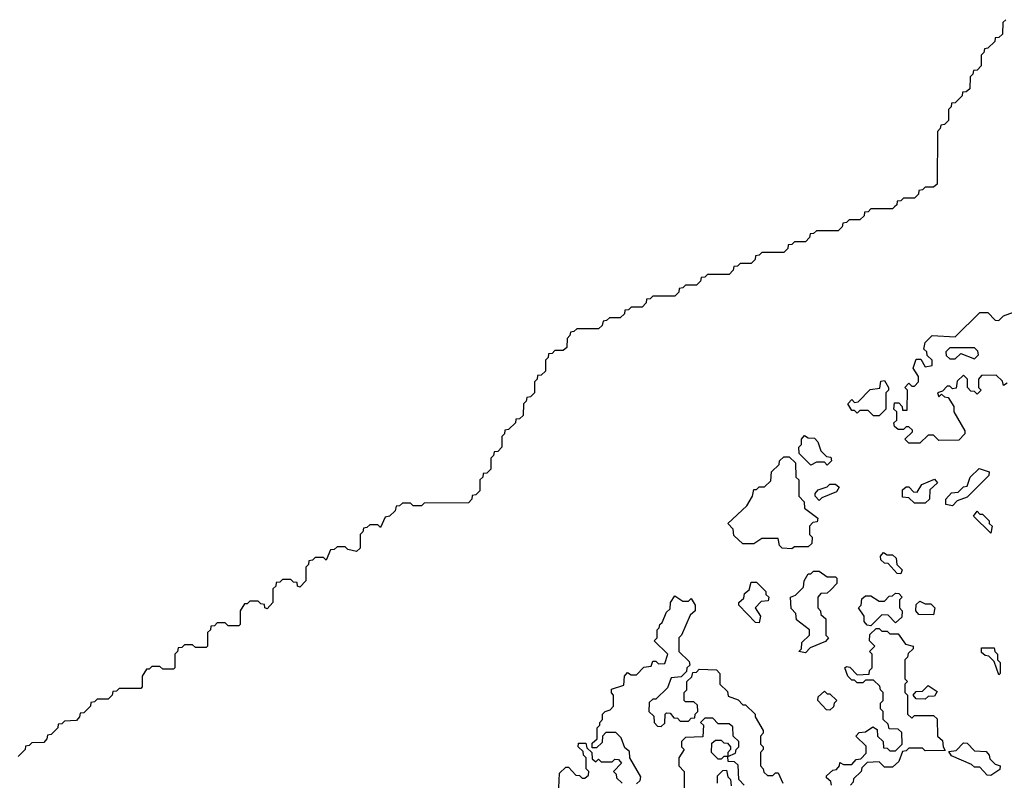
# Model space of a CAD drawing. Extents: x 2708302 to 2968450, y 494490 to 722710.
# Tile 116 of 256: x 2851580 to 2855195, y 639005 to 641805. Entities that reach past the tile are written whole.
import ezdxf

# ---------------------------------------------------------------- set-up
doc = ezdxf.new("R2010")
doc.units = 0

msp = doc.modelspace()

# ---------------------------------------------------------------- linework, layer by layer
at = {"layer": '0CON20XD'}
for points in [[(2855200, 641805), (2855190, 641795), (2855188.3, 641751.7), (2855175, 641740), (2855161.7, 641738.3), (2855160, 641725), (2855135, 641700), (2855121.7, 641698.3), (2855120, 641685), (2855110, 641675), (2855110, 641635), (2855095, 641620), (2855081.7, 641618.3), (2855080, 641605), (2855070, 641595), (2855068.3, 641551.7), (2855055, 641540), (2855041.7, 641538.3), (2855040, 641525), (2855015, 641500), (2855001.7, 641498.3), (2855000, 641485), (2854990, 641475), (2854990, 641435), (2854975, 641420), (2854961.7, 641418.3), (2854960, 641405), (2854950, 641395), (2854948.3, 641201.7), (2854935, 641190), (2854905, 641190), (2854895, 641180), (2854881.7, 641178.3), (2854880, 641165), (2854865, 641150), (2854825, 641150), (2854815, 641140), (2854801.7, 641138.3), (2854800, 641125), (2854791.7, 641118.3), (2854785, 641110), (2854705, 641110), (2854695, 641100), (2854681.7, 641098.3), (2854680, 641085), (2854665, 641070), (2854625, 641070), (2854615, 641060), (2854601.7, 641058.3), (2854600, 641045), (2854585, 641030), (2854505, 641030), (2854495, 641020), (2854481.7, 641018.3), (2854480, 641005), (2854465, 640990), (2854425, 640990), (2854415, 640980), (2854401.7, 640978.3), (2854400, 640965), (2854385, 640950), (2854305, 640950), (2854295, 640940), (2854281.7, 640938.3), (2854280, 640925), (2854265, 640910), (2854225, 640910), (2854215, 640900), (2854201.7, 640898.3), (2854200, 640885), (2854185, 640870), (2854105, 640870), (2854095, 640860), (2854081.7, 640858.3), (2854080, 640845), (2854065, 640830), (2854025, 640830), (2854015, 640820), (2854001.7, 640818.3), (2854000, 640805), (2853985, 640790), (2853905, 640790), (2853895, 640780), (2853881.7, 640778.3), (2853880, 640765), (2853865, 640750), (2853825, 640750), (2853815, 640740), (2853801.7, 640738.3), (2853800, 640725), (2853785, 640710), (2853745, 640710), (2853735, 640700), (2853721.7, 640698.3), (2853718.3, 640681.7), (2853705, 640670), (2853625, 640670), (2853615, 640660), (2853601.7, 640658.3), (2853600, 640645), (2853590, 640635), (2853588.3, 640601.7), (2853575, 640590), (2853545, 640590), (2853535, 640580), (2853521.7, 640578.3), (2853520, 640565), (2853510, 640555), (2853510, 640515), (2853495, 640500), (2853481.7, 640498.3), (2853480, 640485), (2853470, 640475), (2853470, 640435), (2853455, 640420), (2853441.7, 640418.3), (2853440, 640405), (2853430, 640395), (2853428.3, 640351.7), (2853415, 640340), (2853401.7, 640338.3), (2853400, 640325), (2853375, 640300), (2853361.7, 640298.3), (2853360, 640285), (2853350, 640275), (2853350, 640235), (2853335, 640220), (2853321.7, 640218.3), (2853320, 640205), (2853310, 640195), (2853310, 640155), (2853295, 640140), (2853281.7, 640138.3), (2853280, 640125), (2853270, 640115), (2853270, 640075), (2853255, 640060), (2853241.7, 640058.3), (2853240, 640045), (2853228.3, 640031.7), (2853065, 640030), (2853055, 640020), (2853025, 640020), (2853015, 640030), (2852985, 640030), (2852975, 640020), (2852961.7, 640018.3), (2852958.3, 640001.7), (2852938.3, 639981.7), (2852921.7, 639978.3), (2852905, 639940), (2852895, 639950), (2852865, 639950), (2852855, 639940), (2852841.7, 639938.3), (2852840, 639925), (2852830, 639915), (2852830, 639865), (2852817, 639853), (2852785, 639860), (2852775, 639870), (2852745, 639870), (2852735, 639860), (2852721.7, 639858.3), (2852705, 639820), (2852695, 639830), (2852665, 639830), (2852655, 639820), (2852641.7, 639818.3), (2852640, 639805), (2852630, 639795), (2852630, 639745), (2852608.3, 639721.7), (2852600, 639725), (2852598.3, 639738.3), (2852585, 639740), (2852575, 639750), (2852545, 639750), (2852535, 639740), (2852521.7, 639738.3), (2852520, 639725), (2852510, 639715), (2852510, 639665), (2852488.3, 639641.7), (2852480, 639645), (2852478.3, 639658.3), (2852465, 639660), (2852455, 639670), (2852425, 639670), (2852415, 639660), (2852405, 639660), (2852390, 639635), (2852390, 639585), (2852385, 639580), (2852345, 639580), (2852335, 639590), (2852305, 639590), (2852295, 639580), (2852281.7, 639578.3), (2852280, 639565), (2852270, 639555), (2852270, 639505), (2852265, 639500), (2852225, 639500), (2852215, 639510), (2852185, 639510), (2852175, 639500), (2852161.7, 639498.3), (2852160, 639485), (2852150, 639475), (2852150, 639425), (2852145, 639420), (2852105, 639420), (2852095, 639430), (2852065, 639430), (2852055, 639420), (2852045, 639420), (2852030, 639395), (2852030, 639355), (2852025, 639350), (2851945, 639350), (2851935, 639340), (2851921.7, 639338.3), (2851920, 639325), (2851905, 639310), (2851865, 639310), (2851855, 639300), (2851841.7, 639298.3), (2851840, 639285), (2851815, 639260), (2851801.7, 639258.3), (2851800, 639245), (2851788.3, 639231.7), (2851745, 639230), (2851735, 639220), (2851721.7, 639218.3), (2851720, 639205), (2851695, 639180), (2851681.7, 639178.3), (2851680, 639165), (2851668.3, 639151.7), (2851625, 639150), (2851615, 639140), (2851601.7, 639138.3), (2851600, 639125), (2851575, 639100)], [(2855205, 640470), (2855191.7, 640461.7), (2855188.3, 640478.3), (2855165, 640500), (2855111.7, 640498.3), (2855100, 640485), (2855100, 640455), (2855110, 640445), (2855095, 640430), (2855085, 640440), (2855071.7, 640441.7), (2855060, 640455), (2855060, 640485), (2855045, 640500), (2855021.7, 640478.3), (2855018.3, 640451.7), (2855005, 640450), (2854995, 640460), (2854985, 640460), (2854968.3, 640441.7), (2854950, 640435), (2854955, 640420), (2854965, 640430), (2854975, 640420), (2854988.3, 640418.3), (2855010, 640385), (2855010, 640365), (2855050, 640295), (2855050, 640285), (2855028.3, 640261.7), (2854955, 640260), (2854935, 640280), (2854915, 640280), (2854885, 640250), (2854845, 640250), (2854830, 640265), (2854858.3, 640291.7), (2854858.3, 640298.3), (2854845, 640310), (2854835, 640310), (2854825, 640300), (2854805, 640300), (2854791.7, 640311.7), (2854790, 640325), (2854800, 640335), (2854800, 640365), (2854790, 640375), (2854791.7, 640398.3), (2854808.3, 640398.3), (2854820, 640385), (2854821.7, 640371.7), (2854838.3, 640371.7), (2854840, 640445), (2854830, 640455), (2854845, 640470), (2854855, 640460), (2854865, 640460), (2854880, 640475), (2854880, 640495), (2854860, 640525), (2854871.7, 640558.3), (2854888.3, 640558.3), (2854905, 640530), (2854930, 640535), (2854930, 640555), (2854911.7, 640571.7), (2854910, 640585), (2854900, 640595), (2854905, 640620), (2854930, 640645), (2855015, 640640), (2855105, 640730), (2855135, 640730), (2855161.7, 640701.7), (2855175, 640700), (2855191.7, 640718.3), (2855228.3, 640731.7)], [(2855085, 640560), (2855100, 640575), (2855098.3, 640588.3), (2855085, 640600), (2854995, 640600), (2854980, 640585), (2854981.7, 640571.7), (2854995, 640560), (2855015, 640560), (2855035, 640580), (2855085, 640560)], [(2854735, 640350), (2854715, 640350), (2854695, 640370), (2854665, 640370), (2854655, 640360), (2854645, 640370), (2854635, 640370), (2854620, 640395), (2854635, 640410), (2854645, 640400), (2854658.3, 640401.7), (2854703, 640447), (2854738.3, 640451.7), (2854741.7, 640478.3), (2854755, 640480), (2854770, 640455), (2854770, 640445), (2854760, 640435), (2854760, 640375), (2854735, 640350)], [(2854545, 640170), (2854535, 640180), (2854505, 640180), (2854485, 640170), (2854441.7, 640211.7), (2854440, 640235), (2854450, 640245), (2854450, 640265), (2854461.7, 640278.3), (2854475, 640270), (2854498.3, 640268.3), (2854510, 640255), (2854521.7, 640221.7), (2854541.7, 640201.7), (2854558.3, 640198.3), (2854560, 640185), (2854545, 640170)], [(2854415, 639862.5), (2854380, 639865), (2854370, 639875), (2854365, 639900), (2854305, 639900), (2854275, 639880), (2854235, 639880), (2854201.7, 639911.7), (2854200, 639935), (2854180, 639955), (2854250, 640020), (2854270, 640055), (2854275, 640080), (2854285, 640080), (2854295, 640090), (2854315, 640090), (2854338.3, 640111.7), (2854340, 640145), (2854368.3, 640171.7), (2854370, 640185), (2854385, 640200), (2854405, 640200), (2854428.3, 640178.3), (2854430, 640125), (2854440, 640115), (2854440, 640055), (2854460, 640035), (2854461.7, 640011.7), (2854510, 639975), (2854508.3, 639961.7), (2854491.7, 639958.3), (2854480, 639945), (2854480, 639915), (2854490, 639905), (2854488.3, 639881.7), (2854475, 639870), (2854425, 639870), (2854415, 639862.5)], [(2855005, 640020), (2854980, 640025), (2854980, 640045), (2855001.7, 640068.3), (2855025, 640070), (2855045, 640090), (2855058.3, 640091.7), (2855070, 640125), (2855103, 640157), (2855140, 640145), (2855138.3, 640131.7), (2855058.3, 640051.7), (2855021.7, 640038.3), (2855005, 640020)], [(2854905, 640030), (2854865, 640030), (2854845, 640050), (2854821.7, 640051.7), (2854821.7, 640078.3), (2854835, 640090), (2854845, 640090), (2854861.7, 640071.7), (2854875, 640070), (2854891.7, 640098.3), (2854938.3, 640118.3), (2854950, 640105), (2854921.7, 640078.3), (2854920, 640045), (2854905, 640030)], [(2854515, 640040), (2854500, 640055), (2854500, 640065), (2854511.7, 640078.3), (2854545, 640090), (2854555, 640100), (2854575, 640100), (2854588.3, 640088.3), (2854578.3, 640071.7), (2854525, 640050), (2854515, 640040)], [(2855145, 639920), (2855081.7, 639981.7), (2855095, 640000), (2855105, 639990), (2855115, 639990), (2855140, 639965), (2855140, 639955), (2855150, 639945), (2855145, 639920)], [(2854815, 639770), (2854801.7, 639771.7), (2854768.3, 639808.3), (2854755, 639810), (2854741.7, 639821.7), (2854740, 639835), (2854751.7, 639848.3), (2854765, 639840), (2854785, 639840), (2854798.3, 639828.3), (2854800, 639805), (2854820, 639785), (2854815, 639770)], [(2854465, 639480), (2854440, 639485), (2854450, 639495), (2854451.7, 639518.3), (2854480, 639545), (2854480, 639565), (2854431.7, 639601.7), (2854430, 639625), (2854413, 639643), (2854410, 639685), (2854428.3, 639691.7), (2854458.3, 639721.7), (2854460, 639745), (2854475, 639770), (2854485, 639770), (2854495, 639780), (2854515, 639780), (2854545, 639760), (2854575, 639760), (2854580, 639755), (2854580, 639735), (2854558.3, 639711.7), (2854545, 639700), (2854521.7, 639698.3), (2854510, 639685), (2854510, 639645), (2854520, 639635), (2854521.7, 639621.7), (2854540, 639605), (2854540, 639545), (2854550, 639535), (2854538.3, 639521.7), (2854481.7, 639498.3), (2854465, 639480)], [(2854295, 639590), (2854281.7, 639591.7), (2854220, 639655), (2854220, 639665), (2854238.3, 639681.7), (2854241.7, 639698.3), (2854258.3, 639711.7), (2854265, 639740), (2854285, 639740), (2854320, 639705), (2854320, 639695), (2854330, 639685), (2854328.3, 639671.7), (2854301.7, 639668.3), (2854280, 639645), (2854300, 639615), (2854295, 639590)], [(2853730, 639265), (2853748.3, 639271.7), (2853760, 639285), (2853760, 639325), (2853753, 639333), (2853753, 639347), (2853798.3, 639361.7), (2853800, 639395), (2853811.7, 639408.3), (2853825, 639400), (2853845, 639400), (2853871.7, 639428.3), (2853898.3, 639431.7), (2853905, 639450), (2853915, 639450), (2853925, 639440), (2853948.3, 639441.7), (2853960, 639475), (2853910, 639525), (2853920, 639535), (2853920, 639565), (2853928.3, 639571.7), (2853930, 639585), (2853938.3, 639591.7), (2853955, 639630), (2853968.3, 639641.7), (2853970, 639665), (2853985, 639690), (2854015, 639670), (2854035, 639670), (2854045, 639680), (2854060, 639655), (2854060, 639635), (2854041.7, 639618.3), (2854010, 639545), (2854000, 639535), (2854000, 639485), (2854038.3, 639448.3), (2854040, 639435), (2854030, 639425), (2854028.3, 639411.7), (2854008.3, 639391.7), (2853971.7, 639388.3), (2853958.3, 639351.7), (2853915, 639310), (2853905, 639310), (2853891.7, 639298.3), (2853890, 639265), (2853908.3, 639248.3), (2853910, 639225), (2853921.7, 639211.7), (2853935, 639210), (2853948.3, 639221.7), (2853950, 639255), (2853955, 639260), (2853968.3, 639258.3), (2853981.7, 639241.7), (2853995, 639240), (2854005, 639230), (2854035, 639230), (2854045, 639240), (2854058.3, 639241.7), (2854060, 639255), (2854070, 639265), (2854068.3, 639288.3), (2854055, 639300), (2854025, 639300), (2854020, 639305), (2854020, 639335), (2854030, 639345), (2854030, 639375), (2854048.3, 639391.7), (2854051.7, 639408.3), (2854065, 639410), (2854075, 639420), (2854138.3, 639418.3), (2854150, 639405), (2854150, 639365), (2854178.3, 639338.3), (2854181.7, 639321.7), (2854218.3, 639308.3), (2854235, 639290), (2854245, 639290), (2854280, 639255), (2854280, 639245), (2854310, 639195), (2854310, 639185), (2854300, 639175), (2854300, 639145), (2854310, 639135), (2854310, 639125), (2854300, 639115), (2854300, 639065), (2854310, 639055), (2854311.7, 639041.7), (2854325, 639030), (2854345, 639030), (2854355, 639040), (2854365, 639040), (2854381.7, 639001.7)], [(2854705, 639580), (2854691.7, 639581.7), (2854680, 639595), (2854680, 639615), (2854660, 639645), (2854670, 639655), (2854671.7, 639678.3), (2854685, 639690), (2854705, 639690), (2854735, 639670), (2854755, 639670), (2854771.7, 639688.3), (2854785, 639690), (2854795, 639700), (2854808.3, 639698.3), (2854820, 639685), (2854810, 639675), (2854810, 639645), (2854820, 639635), (2854818.3, 639611.7), (2854795, 639590), (2854768.3, 639618.3), (2854745, 639620), (2854705, 639580)], [(2854935, 639620), (2854881.7, 639621.7), (2854870, 639635), (2854871.7, 639658.3), (2854885, 639670), (2854905, 639660), (2854925, 639660), (2854940, 639645), (2854935, 639620)], [(2854560, 638995), (2854558.3, 639008.3), (2854541.7, 639021.7), (2854541.7, 639028.3), (2854565, 639050), (2854578.3, 639051.7), (2854590, 639065), (2854591.7, 639078.3), (2854605, 639070), (2854635, 639070), (2854651.7, 639088.3), (2854668.3, 639091.7), (2854688.3, 639111.7), (2854688.3, 639138.3), (2854650, 639175), (2854661.7, 639188.3), (2854685, 639190), (2854711.7, 639208.3), (2854728.3, 639198.3), (2854730, 639175), (2854750, 639155), (2854751.7, 639131.7), (2854765, 639130), (2854775, 639120), (2854795, 639120), (2854820, 639145), (2854818.3, 639188.3), (2854805, 639200), (2854771.7, 639201.7), (2854768.3, 639218.3), (2854750, 639235), (2854750, 639265), (2854740, 639275), (2854740, 639295), (2854750, 639305), (2854750, 639335), (2854740, 639345), (2854738.3, 639358.3), (2854715, 639380), (2854685, 639380), (2854675, 639370), (2854655, 639370), (2854645, 639380), (2854635, 639380), (2854620, 639395), (2854610, 639425), (2854615, 639430), (2854628.3, 639428.3), (2854655, 639400), (2854698.3, 639401.7), (2854700, 639415), (2854710, 639425), (2854710, 639475), (2854700, 639485), (2854720, 639505), (2854700, 639525), (2854701.7, 639548.3), (2854725, 639570), (2854735, 639570), (2854745, 639560), (2854765, 639560), (2854775, 639550), (2854805, 639550), (2854831.7, 639511.7), (2854860, 639505), (2854860, 639495), (2854841.7, 639478.3), (2854840, 639465), (2854830, 639455), (2854830, 639385), (2854840, 639375), (2854830, 639365), (2854830, 639335), (2854840, 639325), (2854840, 639255), (2854855, 639240), (2854865, 639250), (2854935, 639250), (2854948.3, 639238.3), (2854950, 639175), (2854968.3, 639158.3), (2854970, 639135), (2854978.3, 639121.7), (2854905, 639120), (2854895, 639130), (2854845, 639130), (2854835, 639120), (2854821.7, 639118.3), (2854808.3, 639081.7), (2854785, 639060), (2854755, 639060), (2854735, 639080), (2854691.7, 639078.3), (2854671.7, 639058.3), (2854670, 639045), (2854641.7, 639018.3), (2854640, 639005), (2854630, 638995)], [(2855175, 639400), (2855158.3, 639448.3), (2855138.3, 639468.3), (2855125, 639470), (2855111.7, 639481.7), (2855111.7, 639498.3), (2855158.3, 639498.3), (2855160, 639485), (2855170, 639475), (2855170, 639455), (2855180, 639445), (2855180, 639405), (2855175, 639400)], [(2854905, 639310), (2854871.7, 639311.7), (2854860, 639325), (2854871.7, 639338.3), (2854895, 639340), (2854915, 639360), (2854948.3, 639338.3), (2854938.3, 639321.7), (2854915, 639320), (2854905, 639310)], [(2854555, 639270), (2854541.7, 639271.7), (2854510, 639305), (2854511.7, 639318.3), (2854535, 639340), (2854545, 639330), (2854555, 639330), (2854580, 639305), (2854570, 639295), (2854568.3, 639281.7), (2854555, 639270)], [(2853845, 639000), (2853858.3, 639011.7), (2853860, 639025), (2853820, 639095), (2853818.3, 639118.3), (2853801.7, 639131.7), (2853788.3, 639168.3), (2853768.3, 639188.3), (2853731.7, 639188.3), (2853720, 639175), (2853718.3, 639151.7), (2853698.3, 639131.7), (2853681.7, 639131.7), (2853681.7, 639148.3), (2853700, 639165), (2853700, 639205), (2853710, 639215), (2853710, 639225), (2853720, 639235), (2853720, 639255), (2853730, 639265)], [(2854240, 638995), (2854220, 639015), (2854218.3, 639068.3), (2854205, 639080), (2854181.7, 639081.7), (2854180, 639100), (2854165, 639100), (2854155, 639090), (2854145, 639090), (2854120, 639115), (2854121.7, 639148.3), (2854135, 639160), (2854155, 639160), (2854165, 639150), (2854178.3, 639148.3), (2854190, 639135), (2854190, 639125), (2854180, 639115), (2854180, 639100), (2854208.3, 639111.7), (2854210, 639125), (2854220, 639135), (2854220, 639155), (2854200, 639175), (2854198.3, 639208.3), (2854185, 639220), (2854145, 639220), (2854125, 639240), (2854095, 639240), (2854080, 639225), (2854090, 639215), (2854088.3, 639171.7), (2854025, 639170), (2854010, 639155), (2854010, 639135), (2854020, 639125), (2854000, 639095), (2854000, 639065), (2854020, 639045), (2854020, 638985)], [(2853560, 638985), (2853561.7, 639038.3), (2853585, 639060), (2853595, 639060), (2853621.7, 639031.7), (2853635, 639030), (2853645, 639020), (2853655, 639020), (2853668.3, 639031.7), (2853670, 639045), (2853660, 639055), (2853660, 639095), (2853650, 639105), (2853648.3, 639118.3), (2853630, 639135), (2853631.7, 639148.3), (2853658.3, 639148.3), (2853661.7, 639131.7), (2853680, 639115), (2853681.7, 639091.7), (2853695, 639080), (2853705, 639090), (2853715, 639080), (2853755, 639080), (2853765, 639090), (2853778.3, 639088.3), (2853790, 639075), (2853760, 639045), (2853770, 639035), (2853771.7, 639021.7), (2853791.7, 639001.7)], [(2855145, 639030), (2855131.7, 639031.7), (2855105, 639060), (2855085, 639060), (2855075, 639070), (2855001.7, 639101.7), (2854991.7, 639118.3), (2855018.3, 639121.7), (2855045, 639150), (2855058.3, 639148.3), (2855085, 639120), (2855128.3, 639118.3), (2855140, 639105), (2855141.7, 639091.7), (2855161.7, 639071.7), (2855180, 639065), (2855178.3, 639051.7), (2855145, 639030)], [(2854141.7, 639001.7), (2854141.7, 639028.3), (2854161.7, 639048.3), (2854175, 639050), (2854180, 639025), (2854190, 639015), (2854191.7, 638991.7)]]:
    msp.add_lwpolyline(points, dxfattribs=at)

doc.saveas('drawing.dxf')
